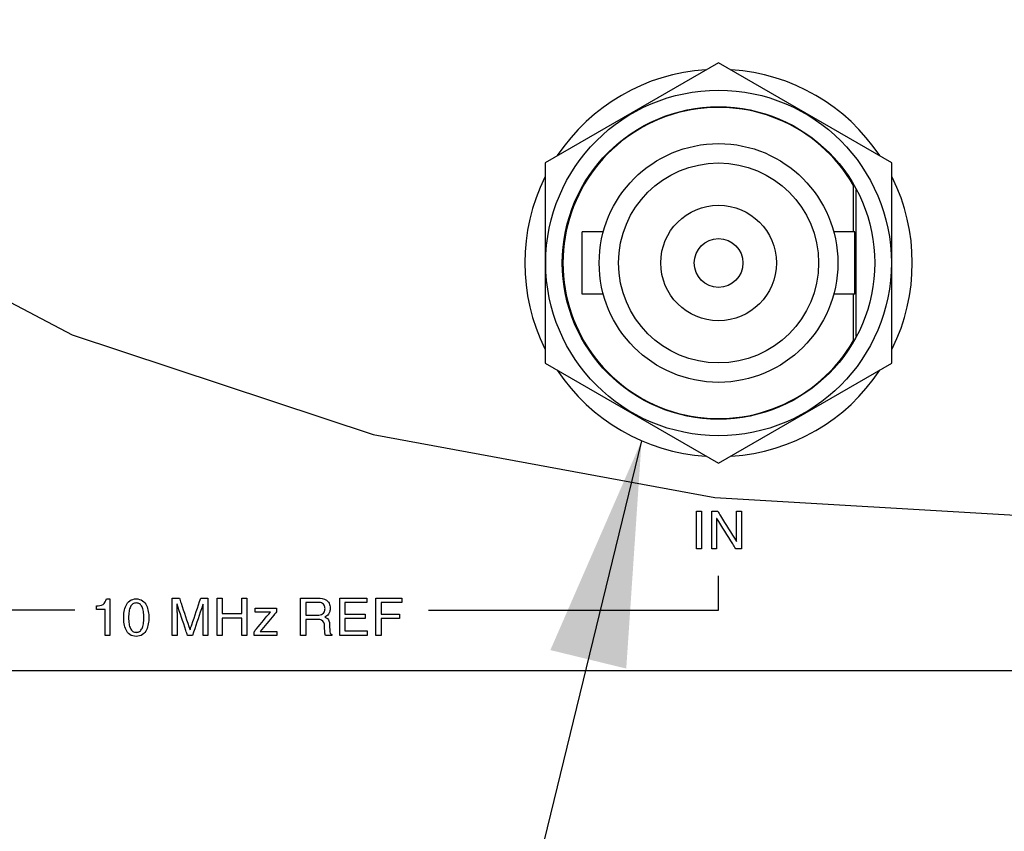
# Model space of a CAD drawing. Header units: inches. Extents: x 0 to 34, y 0 to 22.
# Tile 77 of 82: x 29.285 to 30.073, y 16.103 to 16.752. Entities that reach past the tile are written whole.
import ezdxf

# ---------------------------------------------------------------- set-up
doc = ezdxf.new("R2010")
doc.units = ezdxf.units.IN
doc.header["$LTSCALE"] = 1.87
doc.header["$MEASUREMENT"] = 0
doc.linetypes.add('PHANTOM', pattern=[0.8, 0.45, -0.05, 0.1, -0.05, 0.1, -0.05])
doc.layers.get('0').update_dxf_attribs({"linetype": 'CONTINUOUS'})
for name, color, linetype in [('DATUMCURVES', 7, 'CONTINUOUS'), ('DEFAULT_3', 7, 'PHANTOM'), ('DETAIL', 7, 'CONTINUOUS')]:
    doc.layers.add(name, color=color, linetype=linetype)

msp = doc.modelspace()

# ---------------------------------------------------------------- linework, layer by layer
at = {"color": 7, "linetype": 'CONTINUOUS'}
for p, q in [((29.84411, 16.71793), (29.70536, 16.63782)), ((29.98286, 16.63782), (29.84411, 16.71793)), ((29.70536, 16.63782), (29.70536, 16.4776)), ((29.98286, 16.4776), (29.98286, 16.63782)), ((29.95211, 16.58271), (29.95211, 16.61965)), ((29.73511, 16.53271), (29.73511, 16.58271)), ((29.75194, 16.58271), (29.73511, 16.58271)), ((29.95311, 16.58271), (29.93628, 16.58271)), ((29.95311, 16.53271), (29.95311, 16.58271)), ((29.75194, 16.53271), (29.73511, 16.53271)), ((29.95311, 16.53271), (29.93628, 16.53271)), ((29.95211, 16.49577), (29.95211, 16.53271)), ((29.70536, 16.4776), (29.84411, 16.3975)), ((29.84411, 16.3975), (29.98286, 16.4776)), ((30.66111, 16.23146), (26.62711, 16.23146))]:
    msp.add_line(p, q, dxfattribs=at)
at = {"color": 3, "linetype": 'CONTINUOUS'}
msp.add_line((29.95411, 16.499), (29.95411, 16.61642), dxfattribs=at)
at = {"color": 7, "linetype": 'CONTINUOUS'}
for radius in [0.13825, 0.125, 0.0955, 0.08, 0.04625, 0.0195]:
    msp.add_circle((29.84411, 16.55771), radius, dxfattribs=at)
for radius, start, end in [(0.155, 93.82333, 146.35337), (0.155, 33.64663, 86.17667), (0.1245, 29.83406, 330.16594), (0.155, 153.72573, 206.27427), (0.155, 333.72573, 26.27427), (0.155, 213.64663, 266.17667), (0.155, 273.82333, 326.35337)]:
    msp.add_arc((29.84411, 16.55771), radius, start, end, dxfattribs=at)
at = {"layer": 'DATUMCURVES', "color": 40, "linetype": 'CONTINUOUS'}
for points in [[(29.82644, 16.35905, 3.55992), (29.82778, 16.35905, 3.55992), (29.82913, 16.35905, 3.55992), (29.83048, 16.35905, 3.55992)], [(29.83864, 16.35905, 3.55992), (29.84024, 16.35905, 3.55992), (29.84184, 16.35905, 3.55992), (29.84344, 16.35905, 3.55992)], [(29.85848, 16.35905, 3.55992), (29.85978, 16.35905, 3.55992), (29.86109, 16.35905, 3.55992), (29.86239, 16.35905, 3.55992)], [(29.84264, 16.3533, 3.55992), (29.84262, 16.3533, 3.55992), (29.84259, 16.3533, 3.55992), (29.84256, 16.3533, 3.55992)], [(29.85839, 16.33488, 3.55992), (29.85842, 16.33488, 3.55992), (29.85845, 16.33488, 3.55992), (29.85848, 16.33488, 3.55992)], [(29.83048, 16.32913, 3.55992), (29.82913, 16.32913, 3.55992), (29.82778, 16.32913, 3.55992), (29.82644, 16.32913, 3.55992)], [(29.84256, 16.32913, 3.55992), (29.84126, 16.32913, 3.55992), (29.83995, 16.32913, 3.55992), (29.83864, 16.32913, 3.55992)], [(29.86239, 16.32913, 3.55992), (29.86088, 16.32913, 3.55992), (29.85937, 16.32913, 3.55992), (29.85785, 16.32913, 3.55992)], [(29.8441, 16.27983, 3.55992), (29.8441, 16.28906, 3.55992), (29.8441, 16.29829, 3.55992), (29.8441, 16.30752, 3.55992)], [(29.35425, 16.28897, 3.55992), (29.35521, 16.28897, 3.55992), (29.35617, 16.28897, 3.55992), (29.35713, 16.28897, 3.55992)], [(29.40688, 16.2896, 3.55992), (29.40881, 16.2896, 3.55992), (29.41074, 16.2896, 3.55992), (29.41267, 16.2896, 3.55992)], [(29.4108, 16.28477, 3.55992), (29.41077, 16.28477, 3.55992), (29.41075, 16.28477, 3.55992), (29.41072, 16.28477, 3.55992)], [(29.4298, 16.2896, 3.55992), (29.43171, 16.2896, 3.55992), (29.43363, 16.2896, 3.55992), (29.43555, 16.2896, 3.55992)], [(29.43171, 16.28481, 3.55992), (29.43169, 16.28481, 3.55992), (29.43166, 16.28481, 3.55992), (29.43163, 16.28481, 3.55992)], [(29.44301, 16.2896, 3.55992), (29.44435, 16.2896, 3.55992), (29.4457, 16.2896, 3.55992), (29.44705, 16.2896, 3.55992)], [(29.46267, 16.2896, 3.55992), (29.46402, 16.2896, 3.55992), (29.46537, 16.2896, 3.55992), (29.46671, 16.2896, 3.55992)], [(29.56276, 16.2896, 3.55992), (29.56276, 16.28841, 3.55992), (29.56276, 16.28721, 3.55992), (29.56276, 16.28602, 3.55992)], [(29.59071, 16.2896, 3.55992), (29.59071, 16.28841, 3.55992), (29.59071, 16.28721, 3.55992), (29.59071, 16.28602, 3.55992)], [(29.32902, 16.27983, 3.55992), (29.25071, 16.27983, 3.55992), (29.17241, 16.27983, 3.55992), (29.0941, 16.27983, 3.55992)], [(29.34638, 16.28048, 3.55992), (29.34638, 16.28145, 3.55992), (29.34638, 16.28242, 3.55992), (29.34638, 16.28339, 3.55992)], [(29.35322, 16.28048, 3.55992), (29.35094, 16.28048, 3.55992), (29.34866, 16.28048, 3.55992), (29.34638, 16.28048, 3.55992)], [(29.47342, 16.27844, 3.55992), (29.47342, 16.27945, 3.55992), (29.47342, 16.28046, 3.55992), (29.47342, 16.28148, 3.55992)], [(29.49029, 16.28148, 3.55992), (29.49029, 16.28048, 3.55992), (29.49029, 16.27948, 3.55992), (29.49029, 16.27848, 3.55992)], [(29.56138, 16.27685, 3.55992), (29.56138, 16.27566, 3.55992), (29.56138, 16.27446, 3.55992), (29.56138, 16.27327, 3.55992)], [(29.58871, 16.27685, 3.55992), (29.58871, 16.27566, 3.55992), (29.58871, 16.27446, 3.55992), (29.58871, 16.27327, 3.55992)], [(29.61211, 16.27983, 3.55992), (29.68944, 16.27983, 3.55992), (29.76677, 16.27983, 3.55992), (29.8441, 16.27983, 3.55992)], [(29.5328, 16.26877, 3.55992), (29.53288, 16.26696, 3.55992), (29.53296, 16.26516, 3.55992), (29.53305, 16.26335, 3.55992)], [(29.42122, 16.26431, 3.55992), (29.42124, 16.26431, 3.55992), (29.42127, 16.26431, 3.55992), (29.4213, 16.26431, 3.55992)], [(29.47243, 16.25968, 3.55992), (29.47243, 16.26064, 3.55992), (29.47243, 16.2616, 3.55992), (29.47243, 16.26256, 3.55992)], [(29.49067, 16.26273, 3.55992), (29.49067, 16.26171, 3.55992), (29.49067, 16.2607, 3.55992), (29.49067, 16.25968, 3.55992)], [(29.52959, 16.25968, 3.55992), (29.52883, 16.26208, 3.55992), (29.52888, 16.26467, 3.55992), (29.52888, 16.26719, 3.55992)], [(29.53305, 16.26335, 3.55992), (29.53307, 16.26223, 3.55992), (29.53357, 16.2609, 3.55992), (29.53455, 16.26035, 3.55992)], [(29.56305, 16.26327, 3.55992), (29.56305, 16.26207, 3.55992), (29.56305, 16.26088, 3.55992), (29.56305, 16.25968, 3.55992)], [(29.35713, 16.25968, 3.55992), (29.35583, 16.25968, 3.55992), (29.35452, 16.25968, 3.55992), (29.35322, 16.25968, 3.55992)], [(29.4108, 16.25968, 3.55992), (29.40949, 16.25968, 3.55992), (29.40819, 16.25968, 3.55992), (29.40688, 16.25968, 3.55992)], [(29.42322, 16.25968, 3.55992), (29.42188, 16.25968, 3.55992), (29.42055, 16.25968, 3.55992), (29.41922, 16.25968, 3.55992)], [(29.43555, 16.25968, 3.55992), (29.43424, 16.25968, 3.55992), (29.43294, 16.25968, 3.55992), (29.43163, 16.25968, 3.55992)], [(29.44705, 16.25968, 3.55992), (29.4457, 16.25968, 3.55992), (29.44435, 16.25968, 3.55992), (29.44301, 16.25968, 3.55992)], [(29.46671, 16.25968, 3.55992), (29.46537, 16.25968, 3.55992), (29.46402, 16.25968, 3.55992), (29.46267, 16.25968, 3.55992)], [(29.51375, 16.25968, 3.55992), (29.51241, 16.25968, 3.55992), (29.51106, 16.25968, 3.55992), (29.50972, 16.25968, 3.55992)], [(29.53455, 16.25968, 3.55992), (29.53289, 16.25968, 3.55992), (29.53124, 16.25968, 3.55992), (29.52959, 16.25968, 3.55992)], [(29.53455, 16.26035, 3.55992), (29.53455, 16.26013, 3.55992), (29.53455, 16.25991, 3.55992), (29.53455, 16.25968, 3.55992)], [(29.57405, 16.25968, 3.55992), (29.5727, 16.25968, 3.55992), (29.57135, 16.25968, 3.55992), (29.57001, 16.25968, 3.55992)]]:
    msp.add_open_spline(points, degree=3, dxfattribs=at)
for points, knots in [([(29.82644, 16.32913, 3.55992), (29.82644, 16.33069, 3.55992), (29.82644, 16.34066, 3.55992), (29.82644, 16.35063, 3.55992), (29.82644, 16.35905, 3.55992)], [0, 0, 0, 0, 0.15625, 1, 1, 1, 1]), ([(29.83048, 16.35905, 3.55992), (29.83048, 16.35749, 3.55992), (29.83048, 16.34752, 3.55992), (29.83048, 16.33754, 3.55992), (29.83048, 16.32913, 3.55992)], [0, 0, 0, 0, 0.15625, 1, 1, 1, 1]), ([(29.83864, 16.32913, 3.55992), (29.83864, 16.33069, 3.55992), (29.83864, 16.34066, 3.55992), (29.83864, 16.35063, 3.55992), (29.83864, 16.35905, 3.55992)], [0, 0, 0, 0, 0.15625, 1, 1, 1, 1]), ([(29.84344, 16.35905, 3.55992), (29.84422, 16.35779, 3.55992), (29.8492, 16.34973, 3.55992), (29.85419, 16.34168, 3.55992), (29.85839, 16.33488, 3.55992)], [0, 0, 0, 0, 0.15625, 1, 1, 1, 1]), ([(29.85848, 16.33488, 3.55992), (29.85848, 16.33614, 3.55992), (29.85848, 16.34419, 3.55992), (29.85848, 16.35225, 3.55992), (29.85848, 16.35905, 3.55992)], [0, 0, 0, 0, 0.15625, 1, 1, 1, 1]), ([(29.86239, 16.35905, 3.55992), (29.86239, 16.35749, 3.55992), (29.86239, 16.34752, 3.55992), (29.86239, 16.33754, 3.55992), (29.86239, 16.32913, 3.55992)], [0, 0, 0, 0, 0.15625, 1, 1, 1, 1]), ([(29.84256, 16.3533, 3.55992), (29.84256, 16.35204, 3.55992), (29.84256, 16.34398, 3.55992), (29.84256, 16.33593, 3.55992), (29.84256, 16.32913, 3.55992)], [0, 0, 0, 0, 0.15625, 1, 1, 1, 1]), ([(29.85785, 16.32913, 3.55992), (29.85706, 16.33039, 3.55992), (29.85199, 16.33844, 3.55992), (29.84692, 16.3465, 3.55992), (29.84264, 16.3533, 3.55992)], [0, 0, 0, 0, 0.15625, 1, 1, 1, 1]), ([(29.34638, 16.28339, 3.55992), (29.34818, 16.28352, 3.55992), (29.35219, 16.28353, 3.55992), (29.35385, 16.2873, 3.55992), (29.35425, 16.28897, 3.55992)], [0, 0, 0, 0, 0.511285, 1, 1, 1, 1]), ([(29.35713, 16.28897, 3.55992), (29.35713, 16.28745, 3.55992), (29.35713, 16.27769, 3.55992), (29.35713, 16.26792, 3.55992), (29.35713, 16.25968, 3.55992)], [0, 0, 0, 0, 0.15625, 1, 1, 1, 1]), ([(29.37817, 16.25889, 3.55992), (29.37631, 16.25889, 3.55992), (29.3726, 16.26, 3.55992), (29.36976, 16.26393, 3.55992), (29.36832, 16.26906, 3.55992), (29.36803, 16.27393, 3.55992), (29.36832, 16.27881, 3.55992), (29.36976, 16.28394, 3.55992), (29.3726, 16.28785, 3.55992), (29.37631, 16.28897, 3.55992), (29.37817, 16.28897, 3.55992)], [0, 0, 0, 0, 0.125007, 0.250014, 0.375021, 0.500029, 0.625021, 0.750014, 0.875007, 1, 1, 1, 1]), ([(29.37817, 16.28569, 3.55992), (29.3772, 16.28569, 3.55992), (29.37527, 16.28512, 3.55992), (29.37341, 16.28278, 3.55992), (29.37229, 16.27912, 3.55992), (29.37193, 16.27393, 3.55992), (29.37229, 16.26875, 3.55992), (29.37341, 16.26509, 3.55992), (29.37527, 16.26273, 3.55992), (29.3773, 16.26216, 3.55992), (29.37837, 16.26219, 3.55992), (29.37846, 16.26219, 3.55992)], [0, 0, 0, 0, 0.123478, 0.246955, 0.370433, 0.493911, 0.617342, 0.740773, 0.864204, 0.987634, 1, 1, 1, 1]), ([(29.37817, 16.28897, 3.55992), (29.38003, 16.28897, 3.55992), (29.38375, 16.28785, 3.55992), (29.38658, 16.28394, 3.55992), (29.38802, 16.27881, 3.55992), (29.38831, 16.27393, 3.55992), (29.38802, 16.26906, 3.55992), (29.38658, 16.26393, 3.55992), (29.38375, 16.26, 3.55992), (29.38003, 16.25889, 3.55992), (29.37817, 16.25889, 3.55992)], [0, 0, 0, 0, 0.124993, 0.249986, 0.374979, 0.499971, 0.624979, 0.749986, 0.874993, 1, 1, 1, 1]), ([(29.37846, 16.26219, 3.55992), (29.37934, 16.26224, 3.55992), (29.38114, 16.26281, 3.55992), (29.38294, 16.26509, 3.55992), (29.38406, 16.26875, 3.55992), (29.38442, 16.27393, 3.55992), (29.38406, 16.27912, 3.55992), (29.38294, 16.28278, 3.55992), (29.38108, 16.28512, 3.55992), (29.37914, 16.28569, 3.55992), (29.37817, 16.28569, 3.55992)], [0, 0, 0, 0, 0.113902, 0.24046, 0.367018, 0.493576, 0.620182, 0.746788, 0.873394, 1, 1, 1, 1]), ([(29.40688, 16.25968, 3.55992), (29.40688, 16.26124, 3.55992), (29.40688, 16.27122, 3.55992), (29.40688, 16.28119, 3.55992), (29.40688, 16.2896, 3.55992)], [0, 0, 0, 0, 0.15625, 1, 1, 1, 1]), ([(29.41072, 16.28477, 3.55992), (29.41072, 16.28267, 3.55992), (29.41076, 16.2802, 3.55992), (29.4108, 16.27773, 3.55992), (29.4108, 16.27735, 3.55992)], [0, 0, 0, 0, 0.84616, 1, 1, 1, 1]), ([(29.41922, 16.25968, 3.55992), (29.41878, 16.26099, 3.55992), (29.41597, 16.26935, 3.55992), (29.41317, 16.27771, 3.55992), (29.4108, 16.28477, 3.55992)], [0, 0, 0, 0, 0.15625, 1, 1, 1, 1]), ([(29.41267, 16.2896, 3.55992), (29.41312, 16.28828, 3.55992), (29.41597, 16.27985, 3.55992), (29.41881, 16.27142, 3.55992), (29.42122, 16.26431, 3.55992)], [0, 0, 0, 0, 0.15625, 1, 1, 1, 1]), ([(29.4213, 16.26431, 3.55992), (29.42174, 16.26563, 3.55992), (29.42457, 16.27406, 3.55992), (29.42741, 16.28249, 3.55992), (29.4298, 16.2896, 3.55992)], [0, 0, 0, 0, 0.15625, 1, 1, 1, 1]), ([(29.43163, 16.28481, 3.55992), (29.4312, 16.2835, 3.55992), (29.42839, 16.27513, 3.55992), (29.42558, 16.26675, 3.55992), (29.42322, 16.25968, 3.55992)], [0, 0, 0, 0, 0.15625, 1, 1, 1, 1]), ([(29.43163, 16.27735, 3.55992), (29.43163, 16.27773, 3.55992), (29.43168, 16.28022, 3.55992), (29.43171, 16.2827, 3.55992), (29.43171, 16.28481, 3.55992)], [0, 0, 0, 0, 0.153017, 1, 1, 1, 1]), ([(29.43555, 16.2896, 3.55992), (29.43555, 16.28804, 3.55992), (29.43555, 16.27807, 3.55992), (29.43555, 16.2681, 3.55992), (29.43555, 16.25968, 3.55992)], [0, 0, 0, 0, 0.15625, 1, 1, 1, 1]), ([(29.44301, 16.25968, 3.55992), (29.44301, 16.26124, 3.55992), (29.44301, 16.27122, 3.55992), (29.44301, 16.28119, 3.55992), (29.44301, 16.2896, 3.55992)], [0, 0, 0, 0, 0.15625, 1, 1, 1, 1]), ([(29.44705, 16.2896, 3.55992), (29.44705, 16.28896, 3.55992), (29.44705, 16.28483, 3.55992), (29.44705, 16.28071, 3.55992), (29.44705, 16.27723, 3.55992)], [0, 0, 0, 0, 0.15625, 1, 1, 1, 1]), ([(29.46267, 16.27723, 3.55992), (29.46267, 16.27787, 3.55992), (29.46267, 16.282, 3.55992), (29.46267, 16.28612, 3.55992), (29.46267, 16.2896, 3.55992)], [0, 0, 0, 0, 0.15625, 1, 1, 1, 1]), ([(29.46671, 16.2896, 3.55992), (29.46671, 16.28804, 3.55992), (29.46671, 16.27807, 3.55992), (29.46671, 16.2681, 3.55992), (29.46671, 16.25968, 3.55992)], [0, 0, 0, 0, 0.15625, 1, 1, 1, 1]), ([(29.50972, 16.25968, 3.55992), (29.50972, 16.26124, 3.55992), (29.50972, 16.27122, 3.55992), (29.50972, 16.28119, 3.55992), (29.50972, 16.2896, 3.55992)], [0, 0, 0, 0, 0.15625, 1, 1, 1, 1]), ([(29.50972, 16.2896, 3.55992), (29.51044, 16.2896, 3.55992), (29.51505, 16.2896, 3.55992), (29.51966, 16.2896, 3.55992), (29.52355, 16.2896, 3.55992)], [0, 0, 0, 0, 0.15625, 1, 1, 1, 1]), ([(29.51375, 16.28614, 3.55992), (29.51375, 16.28561, 3.55992), (29.51375, 16.28223, 3.55992), (29.51375, 16.27884, 3.55992), (29.51375, 16.27598, 3.55992)], [0, 0, 0, 0, 0.15625, 1, 1, 1, 1]), ([(29.52384, 16.28614, 3.55992), (29.52331, 16.28614, 3.55992), (29.51995, 16.28614, 3.55992), (29.51659, 16.28614, 3.55992), (29.51375, 16.28614, 3.55992)], [0, 0, 0, 0, 0.15625, 1, 1, 1, 1]), ([(29.52313, 16.27598, 3.55992), (29.52455, 16.27598, 3.55992), (29.52687, 16.27618, 3.55992), (29.529, 16.27856, 3.55992), (29.52934, 16.28116, 3.55992), (29.529, 16.28375, 3.55992), (29.52701, 16.28593, 3.55992), (29.52501, 16.28614, 3.55992), (29.52384, 16.28614, 3.55992)], [0, 0, 0, 0, 0.243976, 0.364528, 0.52075, 0.680789, 0.797829, 1, 1, 1, 1]), ([(29.52355, 16.2896, 3.55992), (29.52586, 16.2896, 3.55992), (29.52957, 16.28911, 3.55992), (29.53297, 16.28544, 3.55992), (29.53353, 16.28194, 3.55992), (29.5332, 16.2789, 3.55992), (29.53192, 16.27621, 3.55992), (29.53026, 16.27501, 3.55992), (29.52921, 16.27439, 3.55992)], [0, 0, 0, 0, 0.30217, 0.446557, 0.621083, 0.744841, 0.841345, 1, 1, 1, 1]), ([(29.54096, 16.2896, 3.55992), (29.5421, 16.2896, 3.55992), (29.54936, 16.2896, 3.55992), (29.55663, 16.2896, 3.55992), (29.56276, 16.2896, 3.55992)], [0, 0, 0, 0, 0.15625, 1, 1, 1, 1]), ([(29.54096, 16.25968, 3.55992), (29.54096, 16.26124, 3.55992), (29.54096, 16.27122, 3.55992), (29.54096, 16.28119, 3.55992), (29.54096, 16.2896, 3.55992)], [0, 0, 0, 0, 0.15625, 1, 1, 1, 1]), ([(29.545, 16.28602, 3.55992), (29.545, 16.28554, 3.55992), (29.545, 16.28249, 3.55992), (29.545, 16.27943, 3.55992), (29.545, 16.27685, 3.55992)], [0, 0, 0, 0, 0.15625, 1, 1, 1, 1]), ([(29.56276, 16.28602, 3.55992), (29.56183, 16.28602, 3.55992), (29.55591, 16.28602, 3.55992), (29.55, 16.28602, 3.55992), (29.545, 16.28602, 3.55992)], [0, 0, 0, 0, 0.15625, 1, 1, 1, 1]), ([(29.57001, 16.2896, 3.55992), (29.57109, 16.2896, 3.55992), (29.57799, 16.2896, 3.55992), (29.58489, 16.2896, 3.55992), (29.59071, 16.2896, 3.55992)], [0, 0, 0, 0, 0.15625, 1, 1, 1, 1]), ([(29.57001, 16.25968, 3.55992), (29.57001, 16.26124, 3.55992), (29.57001, 16.27122, 3.55992), (29.57001, 16.28119, 3.55992), (29.57001, 16.2896, 3.55992)], [0, 0, 0, 0, 0.15625, 1, 1, 1, 1]), ([(29.57405, 16.28602, 3.55992), (29.57405, 16.28554, 3.55992), (29.57405, 16.28249, 3.55992), (29.57405, 16.27943, 3.55992), (29.57405, 16.27685, 3.55992)], [0, 0, 0, 0, 0.15625, 1, 1, 1, 1]), ([(29.59071, 16.28602, 3.55992), (29.58984, 16.28602, 3.55992), (29.58429, 16.28602, 3.55992), (29.57873, 16.28602, 3.55992), (29.57405, 16.28602, 3.55992)], [0, 0, 0, 0, 0.15625, 1, 1, 1, 1]), ([(29.35322, 16.25968, 3.55992), (29.35322, 16.26077, 3.55992), (29.35322, 16.2677, 3.55992), (29.35322, 16.27463, 3.55992), (29.35322, 16.28048, 3.55992)], [0, 0, 0, 0, 0.15625, 1, 1, 1, 1]), ([(29.4108, 16.27735, 3.55992), (29.4108, 16.27643, 3.55992), (29.4108, 16.27054, 3.55992), (29.4108, 16.26465, 3.55992), (29.4108, 16.25968, 3.55992)], [0, 0, 0, 0, 0.15625, 1, 1, 1, 1]), ([(29.43163, 16.25968, 3.55992), (29.43163, 16.2606, 3.55992), (29.43163, 16.26649, 3.55992), (29.43163, 16.27238, 3.55992), (29.43163, 16.27735, 3.55992)], [0, 0, 0, 0, 0.15625, 1, 1, 1, 1]), ([(29.44705, 16.27723, 3.55992), (29.44786, 16.27723, 3.55992), (29.45307, 16.27723, 3.55992), (29.45828, 16.27723, 3.55992), (29.46267, 16.27723, 3.55992)], [0, 0, 0, 0, 0.15625, 1, 1, 1, 1]), ([(29.47243, 16.26256, 3.55992), (29.47311, 16.26339, 3.55992), (29.47748, 16.26868, 3.55992), (29.48186, 16.27397, 3.55992), (29.48555, 16.27844, 3.55992)], [0, 0, 0, 0, 0.15625, 1, 1, 1, 1]), ([(29.47342, 16.28148, 3.55992), (29.4743, 16.28148, 3.55992), (29.47992, 16.28148, 3.55992), (29.48555, 16.28148, 3.55992), (29.49029, 16.28148, 3.55992)], [0, 0, 0, 0, 0.15625, 1, 1, 1, 1]), ([(29.48555, 16.27844, 3.55992), (29.48492, 16.27844, 3.55992), (29.48087, 16.27844, 3.55992), (29.47683, 16.27844, 3.55992), (29.47342, 16.27844, 3.55992)], [0, 0, 0, 0, 0.15625, 1, 1, 1, 1]), ([(29.49029, 16.27848, 3.55992), (29.48962, 16.27766, 3.55992), (29.48528, 16.27241, 3.55992), (29.48095, 16.26716, 3.55992), (29.47729, 16.26273, 3.55992)], [0, 0, 0, 0, 0.15625, 1, 1, 1, 1]), ([(29.545, 16.27685, 3.55992), (29.54586, 16.27685, 3.55992), (29.55132, 16.27685, 3.55992), (29.55677, 16.27685, 3.55992), (29.56138, 16.27685, 3.55992)], [0, 0, 0, 0, 0.15625, 1, 1, 1, 1]), ([(29.57405, 16.27685, 3.55992), (29.57481, 16.27685, 3.55992), (29.5797, 16.27685, 3.55992), (29.58459, 16.27685, 3.55992), (29.58871, 16.27685, 3.55992)], [0, 0, 0, 0, 0.15625, 1, 1, 1, 1]), ([(29.46267, 16.27364, 3.55992), (29.46186, 16.27364, 3.55992), (29.45665, 16.27364, 3.55992), (29.45144, 16.27364, 3.55992), (29.44705, 16.27364, 3.55992)], [0, 0, 0, 0, 0.15625, 1, 1, 1, 1]), ([(29.44705, 16.27364, 3.55992), (29.44705, 16.27291, 3.55992), (29.44705, 16.26826, 3.55992), (29.44705, 16.26361, 3.55992), (29.44705, 16.25968, 3.55992)], [0, 0, 0, 0, 0.15625, 1, 1, 1, 1]), ([(29.46267, 16.25968, 3.55992), (29.46267, 16.26041, 3.55992), (29.46267, 16.26506, 3.55992), (29.46267, 16.26972, 3.55992), (29.46267, 16.27364, 3.55992)], [0, 0, 0, 0, 0.15625, 1, 1, 1, 1]), ([(29.51375, 16.27598, 3.55992), (29.51424, 16.27598, 3.55992), (29.51737, 16.27598, 3.55992), (29.52049, 16.27598, 3.55992), (29.52313, 16.27598, 3.55992)], [0, 0, 0, 0, 0.15625, 1, 1, 1, 1]), ([(29.51375, 16.27252, 3.55992), (29.51375, 16.27185, 3.55992), (29.51375, 16.26757, 3.55992), (29.51375, 16.26329, 3.55992), (29.51375, 16.25968, 3.55992)], [0, 0, 0, 0, 0.15625, 1, 1, 1, 1]), ([(29.52355, 16.27252, 3.55992), (29.52304, 16.27252, 3.55992), (29.51977, 16.27252, 3.55992), (29.51651, 16.27252, 3.55992), (29.51375, 16.27252, 3.55992)], [0, 0, 0, 0, 0.15625, 1, 1, 1, 1]), ([(29.52888, 16.26719, 3.55992), (29.52888, 16.269, 3.55992), (29.52753, 16.27239, 3.55992), (29.52452, 16.27252, 3.55992), (29.52355, 16.27252, 3.55992)], [0, 0, 0, 0, 0.65096, 1, 1, 1, 1]), ([(29.52921, 16.27439, 3.55992), (29.53058, 16.27383, 3.55992), (29.53263, 16.27203, 3.55992), (29.53276, 16.26962, 3.55992), (29.5328, 16.26877, 3.55992)], [0, 0, 0, 0, 0.633778, 1, 1, 1, 1]), ([(29.545, 16.27327, 3.55992), (29.545, 16.27275, 3.55992), (29.545, 16.26941, 3.55992), (29.545, 16.26608, 3.55992), (29.545, 16.26327, 3.55992)], [0, 0, 0, 0, 0.15625, 1, 1, 1, 1]), ([(29.56138, 16.27327, 3.55992), (29.56053, 16.27327, 3.55992), (29.55507, 16.27327, 3.55992), (29.54961, 16.27327, 3.55992), (29.545, 16.27327, 3.55992)], [0, 0, 0, 0, 0.15625, 1, 1, 1, 1]), ([(29.57405, 16.27327, 3.55992), (29.57405, 16.27256, 3.55992), (29.57405, 16.26803, 3.55992), (29.57405, 16.26351, 3.55992), (29.57405, 16.25968, 3.55992)], [0, 0, 0, 0, 0.15625, 1, 1, 1, 1]), ([(29.58871, 16.27327, 3.55992), (29.58795, 16.27327, 3.55992), (29.58306, 16.27327, 3.55992), (29.57817, 16.27327, 3.55992), (29.57405, 16.27327, 3.55992)], [0, 0, 0, 0, 0.15625, 1, 1, 1, 1]), ([(29.47729, 16.26273, 3.55992), (29.47799, 16.26273, 3.55992), (29.48245, 16.26273, 3.55992), (29.48691, 16.26273, 3.55992), (29.49067, 16.26273, 3.55992)], [0, 0, 0, 0, 0.15625, 1, 1, 1, 1]), ([(29.545, 16.26327, 3.55992), (29.54594, 16.26327, 3.55992), (29.55196, 16.26327, 3.55992), (29.55797, 16.26327, 3.55992), (29.56305, 16.26327, 3.55992)], [0, 0, 0, 0, 0.15625, 1, 1, 1, 1]), ([(29.49067, 16.25968, 3.55992), (29.48972, 16.25968, 3.55992), (29.48364, 16.25968, 3.55992), (29.47756, 16.25968, 3.55992), (29.47243, 16.25968, 3.55992)], [0, 0, 0, 0, 0.15625, 1, 1, 1, 1]), ([(29.56305, 16.25968, 3.55992), (29.5619, 16.25968, 3.55992), (29.55454, 16.25968, 3.55992), (29.54717, 16.25968, 3.55992), (29.54096, 16.25968, 3.55992)], [0, 0, 0, 0, 0.15625, 1, 1, 1, 1])]:
    msp.add_open_spline(points, degree=3, knots=knots, dxfattribs=at)
at = {"layer": 'DEFAULT_3', "color": 2, "linetype": 'PHANTOM'}
msp.add_lwpolyline([(28.84392, 17.02767), (28.87548, 16.87889), (28.971, 16.7348), (29.12213, 16.60801), (29.32701, 16.50009), (29.56769, 16.42048), (29.84124, 16.37016), (30.12368, 16.35354)], dxfattribs=at)
at = {"layer": 'DETAIL', "color": 2, "linetype": 'CONTINUOUS'}
msp.add_line((29.78253, 16.41547), (28.76434, 12.23851), dxfattribs=at)
msp.add_solid([(29.77026, 16.23319), (29.78253, 16.41547), (29.70954, 16.24799)], dxfattribs=at)

doc.saveas('drawing.dxf')
